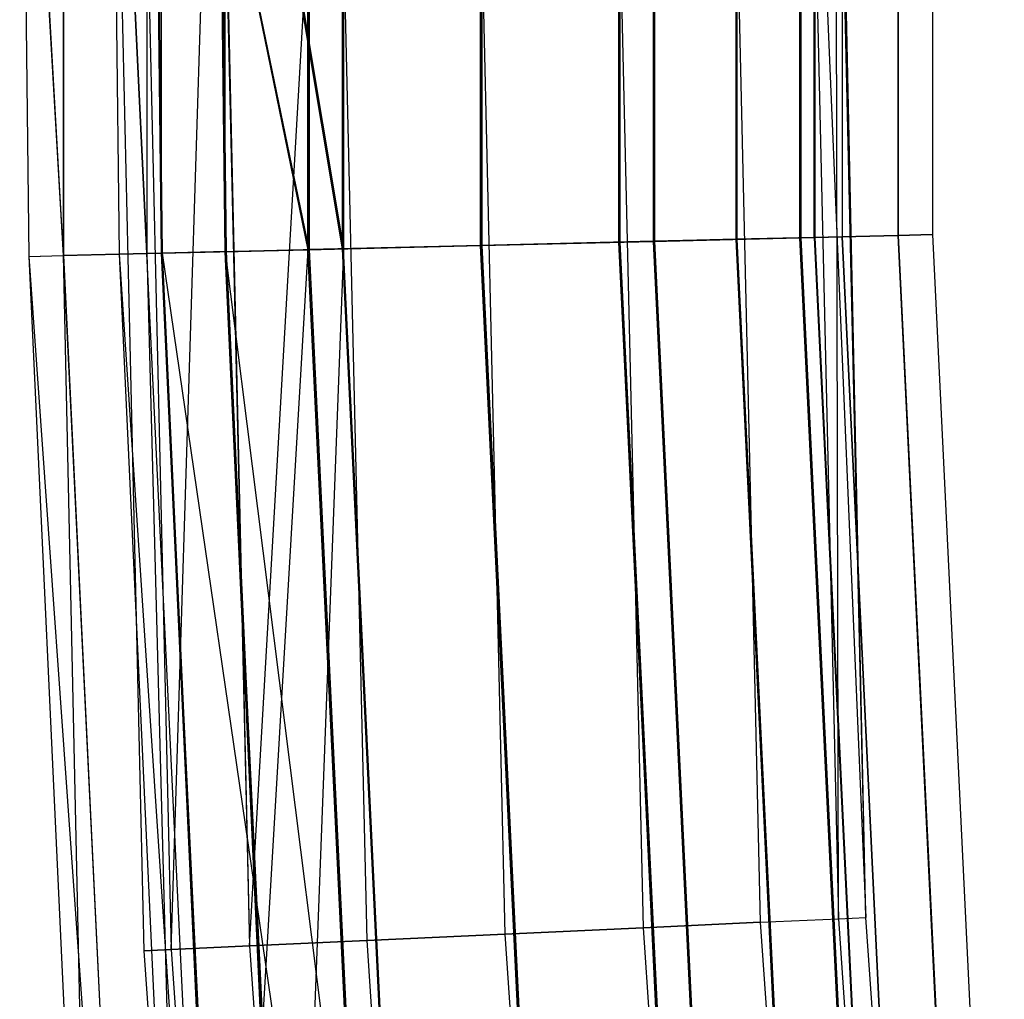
# Model space of a CAD drawing. Extents: x -176 to 176, y -176 to 176.
# Tile 56 of 208: x -175.5 to -170.05, y -8.35 to -2.93. Entities that reach past the tile are written whole.
import ezdxf

# ---------------------------------------------------------------- set-up
doc = ezdxf.new("R2010")
doc.units = 0
doc.header["$LTSCALE"] = 25.4
doc.layers.get('0').update_dxf_attribs({"linetype": 'CONTINUOUS'})

# ---------------------------------------------------------------- blocks, each defined once
blk = doc.blocks.new('BIURKOWA_B_STL')
at = {"color": 0}
for p, q in [((-175.2587, 4.2361, 196.0438), (-175.2587, -4.2361, 196.0438)), ((-175.2587, 4.2361, 196.0438), (-175.2587, -4.2361, 196.0438)), ((-175.2585, 4.2361, 408.9567), (-175.2585, -4.2361, 408.9567)), ((-175.2585, 4.2361, 408.9567), (-175.2585, -4.2361, 408.9567)), ((-174.7969, 4.225, 196.2352), (-174.7969, -4.225, 196.2352)), ((-174.7969, 4.225, 196.2352), (-174.7969, -4.225, 196.2352)), ((-174.7967, 4.225, 408.7654), (-174.7967, -4.225, 408.7654)), ((-174.7967, 4.225, 408.7654), (-174.7967, -4.225, 408.7654)), ((-174.7175, 4.2231, 195.233), (-174.7175, -4.2231, 195.233)), ((-174.7175, 4.2231, 195.233), (-174.7175, -4.2231, 195.233)), ((-174.7167, 4.223, 409.7678), (-174.7167, -4.223, 409.7678)), ((-174.7167, 4.223, 409.7678), (-174.7167, -4.223, 409.7678)), ((-174.3641, 4.2145, 195.5866), (-174.3641, -4.2145, 195.5866)), ((-174.3641, 4.2145, 195.5866), (-174.3641, -4.2145, 195.5866)), ((-174.3633, -4.2145, 409.4142), (-174.3633, 4.2145, 409.4142)), ((-174.3633, -4.2145, 409.4142), (-174.3633, 4.2145, 409.4142)), ((-173.9075, 4.2035, 194.6909), (-173.9075, -4.2035, 194.6909)), ((-173.9075, 4.2035, 194.6909), (-173.9075, -4.2035, 194.6909)), ((-173.9059, 4.2034, 405.6903), (-173.9059, -4.2034, 405.6903)), ((-173.9059, 4.2034, 405.6903), (-173.9059, -4.2034, 405.6903)), ((-173.9059, 4.2034, 410.3097), (-173.9059, -4.2034, 410.3097)), ((-173.9059, 4.2034, 410.3097), (-173.9059, -4.2034, 410.3097)), ((-173.8992, 4.2033, 199.3125), (-173.8992, -4.2033, 199.3125)), ((-173.8992, 4.2033, 199.3125), (-173.8992, -4.2033, 199.3125)), ((-173.7162, 4.1989, 195.1529), (-173.7162, -4.1989, 195.1529)), ((-173.7162, 4.1989, 195.1529), (-173.7162, -4.1989, 195.1529)), ((-173.7146, 4.1988, 406.1523), (-173.7146, -4.1988, 406.1523)), ((-173.7146, 4.1988, 409.8477), (-173.7146, -4.1988, 409.8477)), ((-173.7146, 4.1988, 406.1523), (-173.7146, -4.1988, 406.1523)), ((-173.7146, 4.1988, 409.8477), (-173.7146, -4.1988, 409.8477)), ((-173.7079, 4.1987, 198.8505), (-173.7079, -4.1987, 198.8505)), ((-173.7079, 4.1987, 198.8505), (-173.7079, -4.1987, 198.8505)), ((-172.9517, 4.1804, 194.5), (-172.9517, -4.1804, 194.5)), ((-172.9517, 4.1804, 194.5), (-172.9517, -4.1804, 194.5)), ((-172.9517, 4.1804, 195), (-172.9517, -4.1804, 195)), ((-172.9517, 4.1804, 195), (-172.9517, -4.1804, 195)), ((-172.9495, 4.1803, 405.5), (-172.9495, -4.1803, 405.5)), ((-172.9495, 4.1803, 405.5), (-172.9495, -4.1803, 405.5)), ((-172.9495, 4.1803, 410.5), (-172.9495, -4.1803, 410.5)), ((-172.9495, 4.1803, 410.5), (-172.9495, -4.1803, 410.5)), ((-172.9495, 4.1803, 406), (-172.9495, -4.1803, 406)), ((-172.9495, 4.1803, 406), (-172.9495, -4.1803, 406)), ((-172.9495, 4.1803, 410), (-172.9495, -4.1803, 410)), ((-172.9495, 4.1803, 410), (-172.9495, -4.1803, 410)), ((-172.9428, 4.1802, 199.5), (-172.9428, -4.1802, 199.5)), ((-172.9428, 4.1802, 199.5), (-172.9428, -4.1802, 199.5)), ((-172.9428, -4.1802, 199), (-172.9428, 4.1802, 199)), ((-172.9428, -4.1802, 199), (-172.9428, 4.1802, 199)), ((-172.1869, 4.1619, 195.1512), (-172.1869, -4.1619, 195.1512)), ((-172.1869, 4.1619, 195.1512), (-172.1869, -4.1619, 195.1512)), ((-172.1843, 4.1618, 406.1523), (-172.1843, -4.1618, 406.1523)), ((-172.1843, 4.1618, 406.1523), (-172.1843, -4.1618, 406.1523)), ((-172.1843, 4.1618, 409.8477), (-172.1843, -4.1618, 409.8477)), ((-172.1843, 4.1618, 409.8477), (-172.1843, -4.1618, 409.8477)), ((-172.1786, 4.1617, 198.8454), (-172.1786, -4.1617, 198.8454)), ((-172.1786, 4.1617, 198.8454), (-172.1786, -4.1617, 198.8454)), ((-171.9956, 4.1573, 194.6892), (-171.9956, -4.1573, 194.6892)), ((-171.9956, 4.1573, 194.6892), (-171.9956, -4.1573, 194.6892)), ((-171.9931, 4.1572, 405.6903), (-171.9931, -4.1572, 405.6903)), ((-171.9931, 4.1572, 405.6903), (-171.9931, -4.1572, 405.6903)), ((-171.9931, 4.1572, 410.3097), (-171.9931, -4.1572, 410.3097)), ((-171.9931, 4.1572, 410.3097), (-171.9931, -4.1572, 410.3097)), ((-171.9874, 4.1571, 199.3073), (-171.9874, -4.1571, 199.3073)), ((-171.9874, 4.1571, 199.3073), (-171.9874, -4.1571, 199.3073)), ((-171.5381, 4.1462, 195.5834), (-171.5381, -4.1462, 195.5834)), ((-171.5381, 4.1462, 195.5834), (-171.5381, -4.1462, 195.5834)), ((-171.5357, 4.1462, 406.5858), (-171.5357, -4.1462, 406.5858)), ((-171.5357, 4.1462, 409.4142), (-171.5357, -4.1462, 409.4142)), ((-171.5357, 4.1462, 406.5858), (-171.5357, -4.1462, 406.5858)), ((-171.5357, 4.1462, 409.4142), (-171.5357, -4.1462, 409.4142)), ((-171.5317, 4.1461, 198.4102), (-171.5317, -4.1461, 198.4102)), ((-171.5317, 4.1461, 198.4102), (-171.5317, -4.1461, 198.4102)), ((-171.1846, 4.1377, 195.2299), (-171.1846, -4.1377, 195.2299)), ((-171.1846, 4.1377, 195.2299), (-171.1846, -4.1377, 195.2299)), ((-171.1822, 4.1376, 406.2322), (-171.1822, -4.1376, 406.2322)), ((-171.1822, 4.1376, 406.2322), (-171.1822, -4.1376, 406.2322)), ((-171.1822, 4.1376, 409.7678), (-171.1822, -4.1376, 409.7678)), ((-171.1822, 4.1376, 409.7678), (-171.1822, -4.1376, 409.7678)), ((-171.1783, 4.1375, 198.7638), (-171.1783, -4.1375, 198.7638)), ((-171.1783, 4.1375, 198.7638), (-171.1783, -4.1375, 198.7638)), ((-171.1038, -4.1357, 196.231), (-171.1038, 4.1357, 196.231)), ((-171.1038, -4.1357, 196.231), (-171.1038, 4.1357, 196.231)), ((-171.1023, -4.1357, 408.7654), (-171.1023, 4.1357, 408.7654)), ((-171.1023, 4.1357, 407.2346), (-171.1023, -4.1357, 407.2346)), ((-171.1023, 4.1357, 407.2346), (-171.1023, -4.1357, 407.2346)), ((-171.1023, -4.1357, 408.7654), (-171.1023, 4.1357, 408.7654)), ((-171.1003, 4.1356, 197.7607), (-171.1003, -4.1356, 197.7607)), ((-171.1003, 4.1356, 197.7607), (-171.1003, -4.1356, 197.7607)), ((-170.9501, 4.132, 196.9955), (-170.9501, -4.132, 196.9955)), ((-170.9501, 4.132, 196.9955), (-170.9501, -4.132, 196.9955)), ((-170.9501, 4.132, 408), (-170.9501, -4.132, 408)), ((-170.9501, 4.132, 408), (-170.9501, -4.132, 408)), ((-170.642, 4.1246, 196.0397), (-170.642, -4.1246, 196.0397)), ((-170.642, 4.1246, 196.0397), (-170.642, -4.1246, 196.0397)), ((-170.6405, 4.1245, 407.0433), (-170.6405, -4.1245, 407.0433)), ((-170.6405, 4.1245, 407.0433), (-170.6405, -4.1245, 407.0433)), ((-170.6405, 4.1245, 408.9567), (-170.6405, -4.1245, 408.9567)), ((-170.6405, 4.1245, 408.9567), (-170.6405, -4.1245, 408.9567)), ((-170.6385, 4.1245, 197.952), (-170.6385, -4.1245, 197.952)), ((-170.6385, 4.1245, 197.952), (-170.6385, -4.1245, 197.952)), ((-170.4502, 4.1199, 408), (-170.4502, -4.1199, 408)), ((-170.4502, 4.1199, 408), (-170.4502, -4.1199, 408)), ((-170.4502, 4.1199, 196.9955), (-170.4502, -4.1199, 196.9955)), ((-170.4502, 4.1199, 196.9955), (-170.4502, -4.1199, 196.9955)), ((-175.5, 0, 408), (-175.4488, -4.2407, 408)), ((-175.2585, -4.2361, 408.9567), (-175.5, 0, 408)), ((-175.2585, -4.2361, 408.9567), (-175.5, 0, 408)), ((-175.5, 0, 197), (-175.4488, -4.2407, 197)), ((-175.5, 0, 408), (-175.4488, -4.2407, 408)), ((-175.5, 0, 197), (-175.4488, -4.2407, 197)), ((-175.5, 0, 197), (-175.2587, -4.2361, 196.0438)), ((-175.5, 0, 197), (-175.2587, -4.2361, 196.0438)), ((-175, 0, 408), (-174.8133, -8.0821, 408)), ((-175, 0, 408), (-174.8133, -8.0821, 408)), ((-175, 0, 197), (-174.9489, -4.2287, 197)), ((-174.7969, -4.225, 196.2352), (-175, 0, 197)), ((-174.7969, -4.225, 196.2352), (-175, 0, 197)), ((-175, 0, 408), (-174.9489, -4.2287, 408)), ((-175, 0, 197), (-174.9489, -4.2287, 197)), ((-175, 0, 408), (-174.9489, -4.2287, 408)), ((-175, 0, 408), (-174.7967, -4.225, 408.7654)), ((-175, 0, 408), (-174.7967, -4.225, 408.7654)), ((-175, 0, 197), (-174.8133, -8.0821, 197)), ((-175, 0, 197), (-174.8133, -8.0821, 197)), ((-174.8477, 0, 408.7654), (-174.6612, -8.0751, 408.7654)), ((-174.8477, 0, 408.7654), (-174.6612, -8.0751, 408.7654)), ((-174.8477, 0, 407.2346), (-174.6612, -8.0751, 407.2346)), ((-174.8477, 0, 407.2346), (-174.6612, -8.0751, 407.2346)), ((-174.8477, 0, 197.7654), (-174.6612, -8.0751, 197.7654)), ((-174.8477, 0, 197.7654), (-174.6612, -8.0751, 197.7654)), ((-174.8477, 0, 196.2346), (-174.6612, -8.0751, 196.2346)), ((-174.8477, 0, 196.2346), (-174.6612, -8.0751, 196.2346)), ((-174.7678, 0, 406.2322), (-174.7167, -4.223, 406.2322)), ((-174.7678, 0, 406.2322), (-174.7167, -4.223, 406.2322)), ((-174.7678, 0, 406.2322), (-173.9059, -4.2034, 405.6903)), ((-174.7678, 0, 406.2322), (-173.9059, -4.2034, 405.6903)), ((-174.4142, 0, 409.4142), (-174.2281, -8.0551, 409.4142)), ((-174.4142, 0, 409.4142), (-174.2281, -8.0551, 409.4142)), ((-174.4142, 0, 406.5858), (-174.2281, -8.0551, 406.5858)), ((-174.4142, 0, 406.5858), (-174.2281, -8.0551, 406.5858)), ((-174.3633, -4.2145, 406.5858), (-174.4142, 0, 406.5858)), ((-174.3633, -4.2145, 406.5858), (-174.4142, 0, 406.5858)), ((-173.7146, -4.1988, 406.1523), (-174.4142, 0, 406.5858)), ((-173.7146, -4.1988, 406.1523), (-174.4142, 0, 406.5858)), ((-174.4142, 0, 195.5858), (-174.2281, -8.0551, 195.5858)), ((-174.4142, 0, 195.5858), (-174.2281, -8.0551, 195.5858)), ((-174.2281, -8.0551, 198.4142), (-173.7654, 0, 198.8478)), ((-174.2281, -8.0551, 198.4142), (-173.7654, 0, 198.8478)), ((-173.7654, 0, 409.8477), (-173.58, -8.0251, 409.8477)), ((-173.7654, 0, 409.8477), (-173.58, -8.0251, 409.8477)), ((-173.7654, 0, 406.1523), (-173.58, -8.0251, 406.1523)), ((-173.7654, 0, 406.1523), (-173.58, -8.0251, 406.1523)), ((-173.7654, 0, 198.8478), (-173.58, -8.0251, 198.8478)), ((-173.7654, 0, 198.8478), (-173.58, -8.0251, 198.8478)), ((-173.7654, 0, 195.1522), (-173.58, -8.0251, 195.1522)), ((-173.7654, 0, 195.1522), (-173.58, -8.0251, 195.1522)), ((-173, 0, 410), (-172.8154, -7.9897, 410)), ((-173, 0, 410), (-172.8154, -7.9897, 410)), ((-173, 0, 406), (-172.8154, -7.9897, 406)), ((-173, 0, 406), (-172.8154, -7.9897, 406)), ((-173, 0, 199), (-172.8154, -7.9897, 199)), ((-173, 0, 199), (-172.8154, -7.9897, 199)), ((-173, 0, 195), (-172.8154, -7.9897, 195)), ((-173, 0, 195), (-172.8154, -7.9897, 195)), ((-172.2346, 0, 409.8477), (-172.0508, -7.9544, 409.8477)), ((-172.2346, 0, 409.8477), (-172.0508, -7.9544, 409.8477)), ((-172.2346, 0, 406.1523), (-172.0508, -7.9544, 406.1523)), ((-172.2346, 0, 406.1523), (-172.0508, -7.9544, 406.1523)), ((-172.2346, 0, 198.8478), (-172.0508, -7.9544, 198.8478)), ((-172.2346, 0, 198.8478), (-172.0508, -7.9544, 198.8478)), ((-172.2346, 0, 195.1522), (-172.0508, -7.9544, 195.1522)), ((-172.2346, 0, 195.1522), (-172.0508, -7.9544, 195.1522)), ((-171.5858, 0, 409.4142), (-171.4027, -7.9244, 409.4142)), ((-171.5858, 0, 409.4142), (-171.4027, -7.9244, 409.4142)), ((-171.5858, 0, 406.5858), (-171.4027, -7.9244, 406.5858)), ((-171.5858, 0, 406.5858), (-171.4027, -7.9244, 406.5858)), ((-171.5858, 0, 198.4142), (-171.4027, -7.9244, 198.4142)), ((-171.5858, 0, 198.4142), (-171.4027, -7.9244, 198.4142)), ((-171.5858, 0, 195.5858), (-171.4027, -7.9244, 195.5858)), ((-171.5858, 0, 195.5858), (-171.4027, -7.9244, 195.5858)), ((-171.1522, 0, 408.7654), (-170.9696, -7.9044, 408.7654)), ((-171.1522, 0, 408.7654), (-170.9696, -7.9044, 408.7654)), ((-171.1522, 0, 407.2346), (-170.9696, -7.9044, 407.2346)), ((-171.1522, 0, 407.2346), (-170.9696, -7.9044, 407.2346)), ((-171.1522, 0, 197.7654), (-170.9696, -7.9044, 197.7654)), ((-171.1522, 0, 197.7654), (-170.9696, -7.9044, 197.7654)), ((-171.1522, 0, 196.2346), (-170.9696, -7.9044, 196.2346)), ((-171.1522, 0, 196.2346), (-170.9696, -7.9044, 196.2346)), ((-171.1522, 0, 196.2346), (-170.8175, -7.8974, 197)), ((-171.1522, 0, 196.2346), (-170.8175, -7.8974, 197)), ((-170.8175, -7.8974, 408), (-171, 0, 408)), ((-170.8175, -7.8974, 408), (-171, 0, 408)), ((-170.9696, -7.9044, 197.7654), (-170.9873, 0, 196.9982)), ((-170.9696, -7.9044, 197.7654), (-170.9873, 0, 196.9982)), ((-170.8175, -7.8974, 197), (-170.9873, 0, 196.9982)), ((-170.8175, -7.8974, 197), (-170.9873, 0, 196.9982)), ((-174.7622, 0, 198.7733), (-174.7112, -4.2229, 198.7733)), ((-173.8992, -4.2033, 199.3125), (-174.7622, 0, 198.7733)), ((-173.8992, -4.2033, 199.3125), (-174.7622, 0, 198.7733)), ((-174.7622, 0, 198.7733), (-174.7112, -4.2229, 198.7733)), ((-174.6612, -8.0751, 197.7654), (-174.4087, 0, 198.4198)), ((-174.6612, -8.0751, 197.7654), (-174.4087, 0, 198.4198)), ((-174.4087, 0, 198.4198), (-174.3577, -4.2144, 198.4198)), ((-174.4087, 0, 198.4198), (-174.3577, -4.2144, 198.4198)), ((-174.4087, 0, 198.4198), (-173.7079, -4.1987, 198.8505)), ((-174.4087, 0, 198.4198), (-173.7079, -4.1987, 198.8505)), ((-174.4087, 0, 198.4198), (-174.2281, -8.0551, 198.4142)), ((-174.4087, 0, 198.4198), (-174.2281, -8.0551, 198.4142)), ((-171.9956, -4.1573, 194.6892), (-171.1846, -4.1377, 195.2299)), ((-171.9956, -4.1573, 194.6892), (-171.1846, -4.1377, 195.2299)), ((-171.9931, -4.1572, 405.6903), (-171.1822, -4.1376, 406.2322)), ((-171.1822, -4.1376, 409.7678), (-171.9931, -4.1572, 410.3097)), ((-171.9931, -4.1572, 405.6903), (-171.1822, -4.1376, 406.2322)), ((-171.1822, -4.1376, 409.7678), (-171.9931, -4.1572, 410.3097)), ((-171.1783, -4.1375, 198.7638), (-171.9874, -4.1571, 199.3073)), ((-171.1783, -4.1375, 198.7638), (-171.9874, -4.1571, 199.3073)), ((-171.1038, -4.1357, 196.231), (-171.5381, -4.1462, 195.5834)), ((-171.1038, -4.1357, 196.231), (-171.5381, -4.1462, 195.5834)), ((-171.1023, -4.1357, 407.2346), (-171.5357, -4.1462, 406.5858)), ((-171.1023, -4.1357, 408.7654), (-171.5357, -4.1462, 409.4142)), ((-171.1023, -4.1357, 407.2346), (-171.5357, -4.1462, 406.5858)), ((-171.1023, -4.1357, 408.7654), (-171.5357, -4.1462, 409.4142)), ((-171.5317, -4.1461, 198.4102), (-171.1003, -4.1356, 197.7607)), ((-171.5317, -4.1461, 198.4102), (-171.1003, -4.1356, 197.7607)), ((-171.1846, -4.1377, 195.2299), (-170.642, -4.1246, 196.0397)), ((-171.1846, -4.1377, 195.2299), (-170.642, -4.1246, 196.0397)), ((-171.1846, -4.1377, 195.2299), (-170.7848, -12.4033, 195.2299)), ((-171.1846, -4.1377, 195.2299), (-170.7848, -12.4033, 195.2299)), ((-171.1822, -4.1376, 406.2322), (-170.6405, -4.1245, 407.0433)), ((-170.6405, -4.1245, 408.9567), (-171.1822, -4.1376, 409.7678)), ((-171.1822, -4.1376, 406.2322), (-170.6405, -4.1245, 407.0433)), ((-170.6405, -4.1245, 408.9567), (-171.1822, -4.1376, 409.7678)), ((-171.1822, -4.1376, 406.2322), (-170.7824, -12.4032, 406.2322)), ((-171.1822, -4.1376, 406.2322), (-170.7824, -12.4032, 406.2322)), ((-171.1822, -4.1376, 409.7678), (-170.7824, -12.4032, 409.7678)), ((-171.1822, -4.1376, 409.7678), (-170.7824, -12.4032, 409.7678)), ((-170.6385, -4.1245, 197.952), (-171.1783, -4.1375, 198.7638)), ((-170.6385, -4.1245, 197.952), (-171.1783, -4.1375, 198.7638)), ((-171.1783, -4.1375, 198.7638), (-170.7785, -12.4029, 198.7638)), ((-171.1783, -4.1375, 198.7638), (-170.7785, -12.4029, 198.7638)), ((-171.1038, -4.1357, 196.231), (-170.9501, -4.132, 196.9955)), ((-171.1038, -4.1357, 196.231), (-170.9501, -4.132, 196.9955)), ((-171.1038, -4.1357, 196.231), (-170.7042, -12.3975, 196.231)), ((-171.1038, -4.1357, 196.231), (-170.7042, -12.3975, 196.231)), ((-171.1023, -4.1357, 408.7654), (-170.9501, -4.132, 408)), ((-171.1023, -4.1357, 408.7654), (-170.9501, -4.132, 408)), ((-170.9501, -4.132, 408), (-171.1023, -4.1357, 407.2346)), ((-170.9501, -4.132, 408), (-171.1023, -4.1357, 407.2346)), ((-171.1023, -4.1357, 407.2346), (-170.7027, -12.3974, 407.2346)), ((-171.1023, -4.1357, 408.7654), (-170.7027, -12.3974, 408.7654)), ((-171.1023, -4.1357, 408.7654), (-170.7027, -12.3974, 408.7654)), ((-171.1023, -4.1357, 407.2346), (-170.7027, -12.3974, 407.2346)), ((-171.1003, -4.1356, 197.7607), (-170.9501, -4.132, 196.9955)), ((-171.1003, -4.1356, 197.7607), (-170.9501, -4.132, 196.9955)), ((-171.1003, -4.1356, 197.7607), (-170.7007, -12.3972, 197.7607)), ((-171.1003, -4.1356, 197.7607), (-170.7007, -12.3972, 197.7607)), ((-170.5508, -12.3864, 196.9955), (-170.9501, -4.132, 196.9955)), ((-170.5508, -12.3864, 196.9955), (-170.9501, -4.132, 196.9955)), ((-170.9501, -4.132, 408), (-170.5508, -12.3864, 408)), ((-170.9501, -4.132, 408), (-170.5508, -12.3864, 408)), ((-170.642, -4.1246, 196.0397), (-170.4502, -4.1199, 196.9955)), ((-170.642, -4.1246, 196.0397), (-170.4502, -4.1199, 196.9955)), ((-170.642, -4.1246, 196.0397), (-170.2434, -12.364, 196.0397)), ((-170.642, -4.1246, 196.0397), (-170.2434, -12.364, 196.0397)), ((-170.6405, -4.1245, 407.0433), (-170.4502, -4.1199, 408)), ((-170.4502, -4.1199, 408), (-170.6405, -4.1245, 408.9567)), ((-170.6405, -4.1245, 407.0433), (-170.4502, -4.1199, 408)), ((-170.4502, -4.1199, 408), (-170.6405, -4.1245, 408.9567)), ((-170.6405, -4.1245, 407.0433), (-170.2419, -12.3639, 407.0433)), ((-170.6405, -4.1245, 407.0433), (-170.2419, -12.3639, 407.0433)), ((-170.6405, -4.1245, 408.9567), (-170.2419, -12.3639, 408.9567)), ((-170.6405, -4.1245, 408.9567), (-170.2419, -12.3639, 408.9567)), ((-170.4502, -4.1199, 196.9955), (-170.6385, -4.1245, 197.952)), ((-170.4502, -4.1199, 196.9955), (-170.6385, -4.1245, 197.952)), ((-170.6385, -4.1245, 197.952), (-170.24, -12.3638, 197.952)), ((-170.6385, -4.1245, 197.952), (-170.24, -12.3638, 197.952)), ((-170.4502, -4.1199, 408), (-170.0521, -12.3501, 408)), ((-170.4502, -4.1199, 408), (-170.0521, -12.3501, 408)), ((-170.4502, -4.1199, 196.9955), (-170.0521, -12.3501, 196.9955)), ((-170.4502, -4.1199, 196.9955), (-170.0521, -12.3501, 196.9955)), ((-173.9075, -4.2035, 194.6909), (-172.9517, -4.1804, 194.5)), ((-173.9075, -4.2035, 194.6909), (-172.9517, -4.1804, 194.5)), ((-173.9059, -4.2034, 405.6903), (-172.9495, -4.1803, 405.5)), ((-172.9495, -4.1803, 410.5), (-173.9059, -4.2034, 410.3097)), ((-173.9059, -4.2034, 405.6903), (-172.9495, -4.1803, 405.5)), ((-172.9495, -4.1803, 410.5), (-173.9059, -4.2034, 410.3097)), ((-172.9428, -4.1802, 199.5), (-173.8992, -4.2033, 199.3125)), ((-172.9428, -4.1802, 199.5), (-173.8992, -4.2033, 199.3125)), ((-172.9517, -4.1804, 195), (-173.7162, -4.1989, 195.1529)), ((-172.9517, -4.1804, 195), (-173.7162, -4.1989, 195.1529)), ((-172.9495, -4.1803, 406), (-173.7146, -4.1988, 406.1523)), ((-173.7146, -4.1988, 409.8477), (-172.9495, -4.1803, 410)), ((-173.7146, -4.1988, 409.8477), (-172.9495, -4.1803, 410)), ((-172.9495, -4.1803, 406), (-173.7146, -4.1988, 406.1523)), ((-172.9428, -4.1802, 199), (-173.7079, -4.1987, 198.8505)), ((-172.9428, -4.1802, 199), (-173.7079, -4.1987, 198.8505)), ((-172.9517, -4.1804, 194.5), (-171.9956, -4.1573, 194.6892)), ((-172.9517, -4.1804, 194.5), (-171.9956, -4.1573, 194.6892)), ((-172.1869, -4.1619, 195.1512), (-172.9517, -4.1804, 195)), ((-172.1869, -4.1619, 195.1512), (-172.9517, -4.1804, 195)), ((-172.9517, -4.1804, 194.5), (-172.5478, -12.5314, 194.5)), ((-172.9517, -4.1804, 194.5), (-172.5478, -12.5314, 194.5)), ((-172.9517, -4.1804, 195), (-172.5478, -12.5314, 195)), ((-172.9517, -4.1804, 195), (-172.5478, -12.5314, 195)), ((-172.9495, -4.1803, 405.5), (-171.9931, -4.1572, 405.6903)), ((-171.9931, -4.1572, 410.3097), (-172.9495, -4.1803, 410.5)), ((-172.9495, -4.1803, 405.5), (-171.9931, -4.1572, 405.6903)), ((-171.9931, -4.1572, 410.3097), (-172.9495, -4.1803, 410.5)), ((-172.1843, -4.1618, 406.1523), (-172.9495, -4.1803, 406)), ((-172.1843, -4.1618, 406.1523), (-172.9495, -4.1803, 406)), ((-172.9495, -4.1803, 410), (-172.1843, -4.1618, 409.8477)), ((-172.9495, -4.1803, 410), (-172.1843, -4.1618, 409.8477)), ((-172.9495, -4.1803, 405.5), (-172.5455, -12.5312, 405.5)), ((-172.9495, -4.1803, 405.5), (-172.5455, -12.5312, 405.5)), ((-172.9495, -4.1803, 410.5), (-172.5455, -12.5312, 410.5)), ((-172.9495, -4.1803, 410.5), (-172.5455, -12.5312, 410.5)), ((-172.9495, -4.1803, 406), (-172.5455, -12.5312, 406)), ((-172.9495, -4.1803, 410), (-172.5455, -12.5312, 410)), ((-172.9495, -4.1803, 410), (-172.5455, -12.5312, 410)), ((-172.9495, -4.1803, 406), (-172.5455, -12.5312, 406)), ((-171.9874, -4.1571, 199.3073), (-172.9428, -4.1802, 199.5)), ((-171.9874, -4.1571, 199.3073), (-172.9428, -4.1802, 199.5)), ((-172.9428, -4.1802, 199), (-172.1786, -4.1617, 198.8454)), ((-172.9428, -4.1802, 199), (-172.1786, -4.1617, 198.8454)), ((-172.9428, -4.1802, 199.5), (-172.5388, -12.5307, 199.5)), ((-172.9428, -4.1802, 199.5), (-172.5388, -12.5307, 199.5)), ((-172.9428, -4.1802, 199), (-172.5388, -12.5307, 199)), ((-172.9428, -4.1802, 199), (-172.5388, -12.5307, 199)), ((-171.5381, -4.1462, 195.5834), (-172.1869, -4.1619, 195.1512)), ((-171.5381, -4.1462, 195.5834), (-172.1869, -4.1619, 195.1512)), ((-172.1869, -4.1619, 195.1512), (-171.7848, -12.476, 195.1512)), ((-172.1869, -4.1619, 195.1512), (-171.7848, -12.476, 195.1512)), ((-171.5357, -4.1462, 406.5858), (-172.1843, -4.1618, 406.1523)), ((-171.5357, -4.1462, 406.5858), (-172.1843, -4.1618, 406.1523)), ((-172.1843, -4.1618, 409.8477), (-171.5357, -4.1462, 409.4142)), ((-172.1843, -4.1618, 409.8477), (-171.5357, -4.1462, 409.4142)), ((-172.1843, -4.1618, 406.1523), (-171.7822, -12.4758, 406.1523)), ((-172.1843, -4.1618, 406.1523), (-171.7822, -12.4758, 406.1523)), ((-172.1843, -4.1618, 409.8477), (-171.7822, -12.4758, 409.8477)), ((-172.1843, -4.1618, 409.8477), (-171.7822, -12.4758, 409.8477)), ((-172.1786, -4.1617, 198.8454), (-171.5317, -4.1461, 198.4102)), ((-172.1786, -4.1617, 198.8454), (-171.5317, -4.1461, 198.4102)), ((-172.1786, -4.1617, 198.8454), (-171.7765, -12.4754, 198.8454)), ((-172.1786, -4.1617, 198.8454), (-171.7765, -12.4754, 198.8454)), ((-171.9956, -4.1573, 194.6892), (-171.5939, -12.4621, 194.6892)), ((-171.9956, -4.1573, 194.6892), (-171.5939, -12.4621, 194.6892)), ((-171.9931, -4.1572, 405.6903), (-171.5914, -12.4619, 405.6903)), ((-171.9931, -4.1572, 405.6903), (-171.5914, -12.4619, 405.6903)), ((-171.9931, -4.1572, 410.3097), (-171.5914, -12.4619, 410.3097)), ((-171.9931, -4.1572, 410.3097), (-171.5914, -12.4619, 410.3097)), ((-171.9874, -4.1571, 199.3073), (-171.5857, -12.4615, 199.3073)), ((-171.9874, -4.1571, 199.3073), (-171.5857, -12.4615, 199.3073)), ((-171.5381, -4.1462, 195.5834), (-171.1374, -12.429, 195.5834)), ((-171.5381, -4.1462, 195.5834), (-171.1374, -12.429, 195.5834)), ((-171.5357, -4.1462, 406.5858), (-171.1351, -12.4288, 406.5858)), ((-171.5357, -4.1462, 406.5858), (-171.1351, -12.4288, 406.5858)), ((-171.1351, -12.4288, 409.4142), (-171.5357, -4.1462, 409.4142)), ((-171.1351, -12.4288, 409.4142), (-171.5357, -4.1462, 409.4142)), ((-171.5317, -4.1461, 198.4102), (-171.1311, -12.4285, 198.4102)), ((-171.5317, -4.1461, 198.4102), (-171.1311, -12.4285, 198.4102)), ((-175.4488, -4.2407, 408), (-175.2585, -4.2361, 408.9567)), ((-175.4488, -4.2407, 408), (-175.2585, -4.2361, 408.9567)), ((-175.4488, -4.2407, 197), (-175.2587, -4.2361, 196.0438)), ((-175.4488, -4.2407, 197), (-175.2587, -4.2361, 196.0438)), ((-175.4488, -4.2407, 408), (-174.8492, -12.6985, 408.9567)), ((-175.4488, -4.2407, 408), (-174.8492, -12.6985, 408.9567)), ((-175.4488, -4.2407, 408), (-175.0909, -11.9765, 408)), ((-175.4488, -4.2407, 197), (-175.4488, -4.2407, 408)), ((-175.4488, -4.2407, 197), (-175.4488, -4.2407, 408)), ((-175.4488, -4.2407, 197), (-175.0909, -11.9765, 197)), ((-175.4488, -4.2407, 408), (-175.0909, -11.9765, 408)), ((-175.4488, -4.2407, 197), (-175.0909, -11.9765, 197)), ((-175.2587, -4.2361, 196.0438), (-174.7175, -4.2231, 195.233)), ((-175.2587, -4.2361, 196.0438), (-174.7175, -4.2231, 195.233)), ((-175.2587, -4.2361, 196.0438), (-175.0909, -11.9765, 197)), ((-175.2587, -4.2361, 196.0438), (-175.0909, -11.9765, 197)), ((-175.2587, -4.2361, 196.0438), (-174.8494, -12.6985, 196.0438)), ((-175.2587, -4.2361, 196.0438), (-174.8494, -12.6985, 196.0438)), ((-174.7167, -4.223, 409.7678), (-175.2585, -4.2361, 408.9567)), ((-174.7167, -4.223, 409.7678), (-175.2585, -4.2361, 408.9567)), ((-175.2585, -4.2361, 408.9567), (-174.8492, -12.6985, 408.9567)), ((-175.2585, -4.2361, 408.9567), (-174.8492, -12.6985, 408.9567)), ((-174.9489, -4.2287, 197), (-174.7969, -4.225, 196.2352)), ((-174.9489, -4.2287, 197), (-174.7969, -4.225, 196.2352)), ((-174.9489, -4.2287, 408), (-174.7967, -4.225, 408.7654)), ((-174.9489, -4.2287, 408), (-174.7967, -4.225, 408.7654)), ((-174.9489, -4.2287, 197), (-174.3887, -12.6651, 196.2352)), ((-174.9489, -4.2287, 197), (-174.592, -11.9424, 197)), ((-174.9489, -4.2287, 197), (-174.3887, -12.6651, 196.2352)), ((-174.9489, -4.2287, 408), (-174.9489, -4.2287, 197)), ((-174.9489, -4.2287, 408), (-174.9489, -4.2287, 197)), ((-174.9489, -4.2287, 408), (-174.592, -11.9424, 408)), ((-174.9489, -4.2287, 197), (-174.592, -11.9424, 197)), ((-174.9489, -4.2287, 408), (-174.592, -11.9424, 408)), ((-174.3641, -4.2145, 195.5866), (-174.7969, -4.225, 196.2352)), ((-174.3641, -4.2145, 195.5866), (-174.7969, -4.225, 196.2352)), ((-174.3887, -12.6651, 196.2352), (-174.7969, -4.225, 196.2352)), ((-174.3887, -12.6651, 196.2352), (-174.7969, -4.225, 196.2352)), ((-174.3633, -4.2145, 409.4142), (-174.7967, -4.225, 408.7654)), ((-174.3633, -4.2145, 409.4142), (-174.7967, -4.225, 408.7654)), ((-174.7967, -4.225, 408.7654), (-174.592, -11.9424, 408)), ((-174.3885, -12.6651, 408.7654), (-174.7967, -4.225, 408.7654)), ((-174.3885, -12.6651, 408.7654), (-174.7967, -4.225, 408.7654)), ((-174.7967, -4.225, 408.7654), (-174.592, -11.9424, 408)), ((-174.7175, -4.2231, 195.233), (-173.9075, -4.2035, 194.6909)), ((-174.7175, -4.2231, 195.233), (-173.9075, -4.2035, 194.6909)), ((-174.7175, -4.2231, 195.233), (-174.3095, -12.6593, 195.233)), ((-174.7175, -4.2231, 195.233), (-174.3095, -12.6593, 195.233)), ((-174.7167, -4.223, 406.2322), (-173.9059, -4.2034, 405.6903)), ((-173.9059, -4.2034, 410.3097), (-174.7167, -4.223, 409.7678)), ((-174.7167, -4.223, 406.2322), (-173.9059, -4.2034, 405.6903)), ((-173.9059, -4.2034, 410.3097), (-174.7167, -4.223, 409.7678)), ((-174.3633, -4.2145, 406.5858), (-174.7167, -4.223, 406.2322)), ((-174.3633, -4.2145, 406.5858), (-174.7167, -4.223, 406.2322)), ((-174.7167, -4.223, 406.2322), (-174.3604, -11.9266, 406.2322)), ((-174.7167, -4.223, 406.2322), (-174.3604, -11.9266, 406.2322)), ((-174.7167, -4.223, 409.7678), (-174.3087, -12.6593, 409.7678)), ((-174.7167, -4.223, 409.7678), (-174.3087, -12.6593, 409.7678)), ((-174.7112, -4.2229, 198.7733), (-173.8992, -4.2033, 199.3125)), ((-174.7112, -4.2229, 198.7733), (-173.8992, -4.2033, 199.3125)), ((-174.3577, -4.2144, 198.4198), (-174.7112, -4.2229, 198.7733)), ((-174.3577, -4.2144, 198.4198), (-174.7112, -4.2229, 198.7733)), ((-174.7112, -4.2229, 198.7733), (-173.493, -12.6, 199.3125)), ((-174.7112, -4.2229, 198.7733), (-173.493, -12.6, 199.3125)), ((-174.7112, -4.2229, 198.7733), (-174.3548, -11.9262, 198.7733)), ((-174.7112, -4.2229, 198.7733), (-174.3548, -11.9262, 198.7733)), ((-173.7162, -4.1989, 195.1529), (-174.3641, -4.2145, 195.5866)), ((-173.7162, -4.1989, 195.1529), (-174.3641, -4.2145, 195.5866)), ((-174.3641, -4.2145, 195.5866), (-173.9568, -12.6337, 195.5866)), ((-174.3641, -4.2145, 195.5866), (-173.9568, -12.6337, 195.5866)), ((-174.3633, -4.2145, 409.4142), (-173.7146, -4.1988, 409.8477)), ((-174.3633, -4.2145, 406.5858), (-173.7146, -4.1988, 406.1523)), ((-174.3633, -4.2145, 406.5858), (-173.7146, -4.1988, 406.1523)), ((-174.3633, -4.2145, 409.4142), (-173.7146, -4.1988, 409.8477)), ((-174.0076, -11.9024, 406.5858), (-174.3633, -4.2145, 406.5858)), ((-174.3633, -4.2145, 409.4142), (-173.9561, -12.6337, 409.4142)), ((-174.3633, -4.2145, 406.5858), (-173.3089, -12.5867, 406.1523)), ((-174.0076, -11.9024, 406.5858), (-174.3633, -4.2145, 406.5858)), ((-174.3633, -4.2145, 406.5858), (-173.3089, -12.5867, 406.1523)), ((-174.3633, -4.2145, 409.4142), (-173.9561, -12.6337, 409.4142)), ((-173.9059, -4.2034, 405.6903), (-174.3604, -11.9266, 406.2322)), ((-173.9059, -4.2034, 405.6903), (-174.3604, -11.9266, 406.2322)), ((-174.3577, -4.2144, 198.4198), (-173.7079, -4.1987, 198.8505)), ((-174.3577, -4.2144, 198.4198), (-173.7079, -4.1987, 198.8505)), ((-174.3577, -4.2144, 198.4198), (-174.0021, -11.9021, 198.4198)), ((-174.3577, -4.2144, 198.4198), (-174.0021, -11.9021, 198.4198)), ((-173.7079, -4.1987, 198.8505), (-174.0021, -11.9021, 198.4198)), ((-173.7079, -4.1987, 198.8505), (-174.0021, -11.9021, 198.4198)), ((-173.9075, -4.2035, 194.6909), (-173.5013, -12.6006, 194.6909)), ((-173.9075, -4.2035, 194.6909), (-173.5013, -12.6006, 194.6909)), ((-173.9059, -4.2034, 405.6903), (-173.4997, -12.6005, 405.6903)), ((-173.9059, -4.2034, 405.6903), (-173.4997, -12.6005, 405.6903)), ((-173.9059, -4.2034, 410.3097), (-173.4997, -12.6005, 410.3097)), ((-173.9059, -4.2034, 410.3097), (-173.4997, -12.6005, 410.3097)), ((-173.8992, -4.2033, 199.3125), (-173.493, -12.6, 199.3125)), ((-173.8992, -4.2033, 199.3125), (-173.493, -12.6, 199.3125)), ((-173.7162, -4.1989, 195.1529), (-173.3105, -12.5868, 195.1529)), ((-173.7162, -4.1989, 195.1529), (-173.3105, -12.5868, 195.1529)), ((-173.7146, -4.1988, 409.8477), (-173.3089, -12.5867, 409.8477)), ((-173.7146, -4.1988, 409.8477), (-173.3089, -12.5867, 409.8477)), ((-173.3089, -12.5867, 406.1523), (-173.7146, -4.1988, 406.1523)), ((-173.3089, -12.5867, 406.1523), (-173.7146, -4.1988, 406.1523)), ((-173.3022, -12.5862, 198.8505), (-173.7079, -4.1987, 198.8505)), ((-173.3022, -12.5862, 198.8505), (-173.7079, -4.1987, 198.8505)), ((-170.9696, -7.9044, 408.7654), (-170.8175, -7.8974, 408)), ((-170.9696, -7.9044, 408.7654), (-170.8175, -7.8974, 408)), ((-170.9696, -7.9044, 407.2346), (-170.8175, -7.8974, 408)), ((-170.9696, -7.9044, 407.2346), (-170.8175, -7.8974, 408)), ((-170.9696, -7.9044, 197.7654), (-170.8175, -7.8974, 197)), ((-170.9696, -7.9044, 197.7654), (-170.8175, -7.8974, 197)), ((-170.9696, -7.9044, 196.2346), (-170.8175, -7.8974, 197)), ((-170.9696, -7.9044, 196.2346), (-170.8175, -7.8974, 197)), ((-170.2706, -15.7779, 408), (-170.8175, -7.8974, 408)), ((-170.2706, -15.7779, 408), (-170.8175, -7.8974, 408)), ((-170.2706, -15.7779, 197), (-170.8175, -7.8974, 197)), ((-170.2706, -15.7779, 197), (-170.8175, -7.8974, 197)), ((-172.0508, -7.9544, 409.8477), (-171.4027, -7.9244, 409.4142)), ((-172.0508, -7.9544, 409.8477), (-171.4027, -7.9244, 409.4142)), ((-171.4027, -7.9244, 406.5858), (-172.0508, -7.9544, 406.1523)), ((-171.4027, -7.9244, 406.5858), (-172.0508, -7.9544, 406.1523)), ((-172.0508, -7.9544, 198.8478), (-171.4027, -7.9244, 198.4142)), ((-172.0508, -7.9544, 198.8478), (-171.4027, -7.9244, 198.4142)), ((-171.4027, -7.9244, 195.5858), (-172.0508, -7.9544, 195.1522)), ((-171.4027, -7.9244, 195.5858), (-172.0508, -7.9544, 195.1522)), ((-171.4027, -7.9244, 409.4142), (-170.9696, -7.9044, 408.7654)), ((-171.4027, -7.9244, 409.4142), (-170.9696, -7.9044, 408.7654)), ((-171.4027, -7.9244, 406.5858), (-170.9696, -7.9044, 407.2346)), ((-171.4027, -7.9244, 406.5858), (-170.9696, -7.9044, 407.2346)), ((-171.4027, -7.9244, 198.4142), (-170.9696, -7.9044, 197.7654)), ((-171.4027, -7.9244, 198.4142), (-170.9696, -7.9044, 197.7654)), ((-171.4027, -7.9244, 195.5858), (-170.9696, -7.9044, 196.2346)), ((-171.4027, -7.9244, 195.5858), (-170.9696, -7.9044, 196.2346)), ((-171.4027, -7.9244, 409.4142), (-170.8538, -15.8319, 409.4142)), ((-171.4027, -7.9244, 409.4142), (-170.8538, -15.8319, 409.4142)), ((-171.4027, -7.9244, 406.5858), (-170.8538, -15.8319, 406.5858)), ((-171.4027, -7.9244, 406.5858), (-170.8538, -15.8319, 406.5858)), ((-171.4027, -7.9244, 198.4142), (-170.8538, -15.8319, 198.4142)), ((-171.4027, -7.9244, 198.4142), (-170.8538, -15.8319, 198.4142)), ((-171.4027, -7.9244, 195.5858), (-170.8538, -15.8319, 195.5858)), ((-171.4027, -7.9244, 195.5858), (-170.8538, -15.8319, 195.5858)), ((-170.9696, -7.9044, 408.7654), (-170.4221, -15.7919, 408.7654)), ((-170.9696, -7.9044, 408.7654), (-170.4221, -15.7919, 408.7654)), ((-170.9696, -7.9044, 407.2346), (-170.4221, -15.7919, 407.2346)), ((-170.9696, -7.9044, 407.2346), (-170.4221, -15.7919, 407.2346)), ((-170.9696, -7.9044, 197.7654), (-170.4221, -15.7919, 197.7654)), ((-170.9696, -7.9044, 197.7654), (-170.4221, -15.7919, 197.7654)), ((-170.9696, -7.9044, 196.2346), (-170.4221, -15.7919, 196.2346)), ((-170.9696, -7.9044, 196.2346), (-170.4221, -15.7919, 196.2346)), ((-173.58, -8.0251, 409.8477), (-172.8154, -7.9897, 410)), ((-173.58, -8.0251, 409.8477), (-172.8154, -7.9897, 410)), ((-172.8154, -7.9897, 406), (-173.58, -8.0251, 406.1523)), ((-172.8154, -7.9897, 406), (-173.58, -8.0251, 406.1523)), ((-173.58, -8.0251, 198.8478), (-172.8154, -7.9897, 199)), ((-173.58, -8.0251, 198.8478), (-172.8154, -7.9897, 199)), ((-172.8154, -7.9897, 195), (-173.58, -8.0251, 195.1522)), ((-172.8154, -7.9897, 195), (-173.58, -8.0251, 195.1522)), ((-172.8154, -7.9897, 410), (-172.0508, -7.9544, 409.8477)), ((-172.8154, -7.9897, 410), (-172.0508, -7.9544, 409.8477)), ((-172.0508, -7.9544, 406.1523), (-172.8154, -7.9897, 406)), ((-172.0508, -7.9544, 406.1523), (-172.8154, -7.9897, 406)), ((-172.8154, -7.9897, 199), (-172.0508, -7.9544, 198.8478)), ((-172.8154, -7.9897, 199), (-172.0508, -7.9544, 198.8478)), ((-172.0508, -7.9544, 195.1522), (-172.8154, -7.9897, 195)), ((-172.0508, -7.9544, 195.1522), (-172.8154, -7.9897, 195)), ((-172.8154, -7.9897, 410), (-172.262, -15.9624, 410)), ((-172.8154, -7.9897, 410), (-172.262, -15.9624, 410)), ((-172.8154, -7.9897, 406), (-172.262, -15.9624, 406)), ((-172.8154, -7.9897, 406), (-172.262, -15.9624, 406)), ((-172.8154, -7.9897, 199), (-172.262, -15.9624, 199)), ((-172.8154, -7.9897, 199), (-172.262, -15.9624, 199)), ((-172.8154, -7.9897, 195), (-172.262, -15.9624, 195)), ((-172.8154, -7.9897, 195), (-172.262, -15.9624, 195)), ((-172.0508, -7.9544, 409.8477), (-171.4999, -15.8918, 409.8477)), ((-172.0508, -7.9544, 409.8477), (-171.4999, -15.8918, 409.8477)), ((-172.0508, -7.9544, 406.1523), (-171.4999, -15.8918, 406.1523)), ((-172.0508, -7.9544, 406.1523), (-171.4999, -15.8918, 406.1523)), ((-172.0508, -7.9544, 198.8478), (-171.4999, -15.8918, 198.8478)), ((-172.0508, -7.9544, 198.8478), (-171.4999, -15.8918, 198.8478)), ((-172.0508, -7.9544, 195.1522), (-171.4999, -15.8918, 195.1522)), ((-172.0508, -7.9544, 195.1522), (-171.4999, -15.8918, 195.1522)), ((-174.6612, -8.0751, 408.7654), (-174.2281, -8.0551, 409.4142)), ((-174.6612, -8.0751, 408.7654), (-174.2281, -8.0551, 409.4142)), ((-174.2281, -8.0551, 406.5858), (-174.6612, -8.0751, 407.2346)), ((-174.2281, -8.0551, 406.5858), (-174.6612, -8.0751, 407.2346)), ((-174.6612, -8.0751, 197.7654), (-174.2281, -8.0551, 198.4142)), ((-174.6612, -8.0751, 197.7654), (-174.2281, -8.0551, 198.4142)), ((-174.2281, -8.0551, 195.5858), (-174.6612, -8.0751, 196.2346)), ((-174.2281, -8.0551, 195.5858), (-174.6612, -8.0751, 196.2346)), ((-174.2281, -8.0551, 409.4142), (-173.58, -8.0251, 409.8477)), ((-174.2281, -8.0551, 409.4142), (-173.58, -8.0251, 409.8477)), ((-173.58, -8.0251, 406.1523), (-174.2281, -8.0551, 406.5858)), ((-173.58, -8.0251, 406.1523), (-174.2281, -8.0551, 406.5858)), ((-174.2281, -8.0551, 198.4142), (-173.58, -8.0251, 198.8478)), ((-174.2281, -8.0551, 198.4142), (-173.58, -8.0251, 198.8478)), ((-173.58, -8.0251, 195.1522), (-174.2281, -8.0551, 195.5858)), ((-173.58, -8.0251, 195.1522), (-174.2281, -8.0551, 195.5858)), ((-174.2281, -8.0551, 409.4142), (-173.6702, -16.0929, 409.4142)), ((-174.2281, -8.0551, 409.4142), (-173.6702, -16.0929, 409.4142)), ((-174.2281, -8.0551, 406.5858), (-173.6702, -16.0929, 406.5858)), ((-174.2281, -8.0551, 406.5858), (-173.6702, -16.0929, 406.5858)), ((-174.2281, -8.0551, 198.4142), (-173.6702, -16.0929, 198.4142)), ((-174.2281, -8.0551, 198.4142), (-173.6702, -16.0929, 198.4142)), ((-174.2281, -8.0551, 195.5858), (-173.6702, -16.0929, 195.5858)), ((-174.2281, -8.0551, 195.5858), (-173.6702, -16.0929, 195.5858)), ((-173.58, -8.0251, 409.8477), (-173.0241, -16.033, 409.8477)), ((-173.58, -8.0251, 409.8477), (-173.0241, -16.033, 409.8477)), ((-173.58, -8.0251, 406.1523), (-173.0241, -16.033, 406.1523)), ((-173.58, -8.0251, 406.1523), (-173.0241, -16.033, 406.1523)), ((-173.58, -8.0251, 198.8478), (-173.0241, -16.033, 198.8478)), ((-173.58, -8.0251, 198.8478), (-173.0241, -16.033, 198.8478)), ((-173.58, -8.0251, 195.1522), (-173.0241, -16.033, 195.1522)), ((-173.58, -8.0251, 195.1522), (-173.0241, -16.033, 195.1522)), ((-174.8133, -8.0821, 408), (-174.6612, -8.0751, 408.7654)), ((-174.8133, -8.0821, 408), (-174.6612, -8.0751, 408.7654)), ((-174.6612, -8.0751, 407.2346), (-174.8133, -8.0821, 408)), ((-174.6612, -8.0751, 407.2346), (-174.8133, -8.0821, 408)), ((-174.8133, -8.0821, 197), (-174.6612, -8.0751, 197.7654)), ((-174.8133, -8.0821, 197), (-174.6612, -8.0751, 197.7654)), ((-174.6612, -8.0751, 196.2346), (-174.8133, -8.0821, 197)), ((-174.6612, -8.0751, 196.2346), (-174.8133, -8.0821, 197)), ((-174.8133, -8.0821, 408), (-174.2535, -16.147, 408)), ((-174.8133, -8.0821, 408), (-174.2535, -16.147, 408)), ((-174.8133, -8.0821, 197), (-174.2535, -16.147, 197)), ((-174.8133, -8.0821, 197), (-174.2535, -16.147, 197)), ((-174.6612, -8.0751, 408.7654), (-174.1019, -16.1329, 408.7654)), ((-174.6612, -8.0751, 408.7654), (-174.1019, -16.1329, 408.7654)), ((-174.6612, -8.0751, 407.2346), (-174.1019, -16.1329, 407.2346)), ((-174.6612, -8.0751, 407.2346), (-174.1019, -16.1329, 407.2346)), ((-174.6612, -8.0751, 197.7654), (-174.1019, -16.1329, 197.7654)), ((-174.6612, -8.0751, 197.7654), (-174.1019, -16.1329, 197.7654)), ((-174.6612, -8.0751, 196.2346), (-174.1019, -16.1329, 196.2346)), ((-174.6612, -8.0751, 196.2346), (-174.1019, -16.1329, 196.2346))]:
    blk.add_line(p, q, dxfattribs=at)

msp = doc.modelspace()

# ---------------------------------------------------------------- block references
at = {"color": 253}
msp.add_blockref('BIURKOWA_B_STL', (0, 0), dxfattribs=at)

doc.saveas('drawing.dxf')
